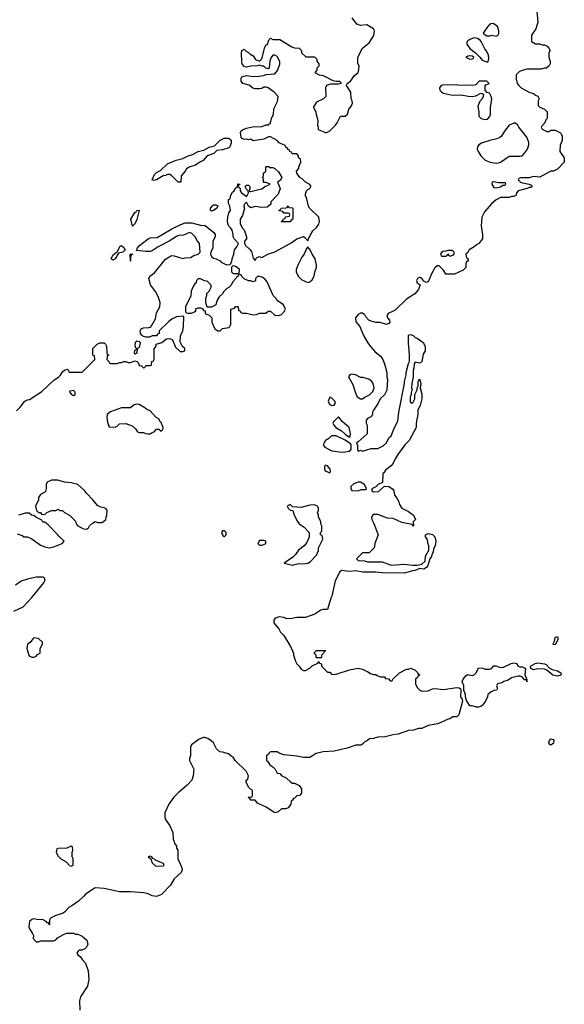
# Model space of a CAD drawing. Header units: inches. Extents: x 2386215 to 2556187, y 580866 to 760840.
# Tile 130 of 203: x 2453060 to 2458032, y 734963 to 743952. Entities that reach past the tile are written whole.
import ezdxf

# ---------------------------------------------------------------- set-up
doc = ezdxf.new("R2010")
doc.units = ezdxf.units.IN
doc.header["$MEASUREMENT"] = 0
doc.layers.add('C4753', color=7, linetype='Continuous')
doc.layers.add('C4754', color=7, linetype='Continuous')

msp = doc.modelspace()

# ---------------------------------------------------------------- linework, layer by layer
at = {"layer": 'C4753', "color": 5, "elevation": 40}
for points in [[(2456525.3, 740000), (2456490.6, 739949.4), (2456470, 739902), (2456450, 739879), (2456399.6, 739840.4), (2456383.6, 739816.4), (2456374, 739810), (2456372, 739728), (2456334, 739710), (2456312.7, 739687.3), (2456274, 739670), (2456274, 739650), (2456290, 739642), (2456336.4, 739643.6), (2456390, 739694), (2456430, 739691), (2456462, 739670), (2456474.8, 739650), (2456481, 739610), (2456503.5, 739583.5), (2456521, 739550), (2456526.4, 739526.4), (2456550, 739492), (2456610, 739462.8), (2456654.8, 739430), (2456672, 739390), (2456652.7, 739367.3), (2456654, 739330), (2456648, 739328), (2456642, 739342), (2456550, 739362), (2456470, 739399), (2456418, 739402), (2456330, 739434), (2456286.4, 739433.6), (2456271.3, 739410), (2456276, 739390), (2456293.7, 739353.7), (2456331.3, 739250), (2456302, 739170), (2456299.6, 739140.4), (2456292.7, 739127.3), (2456250, 739086), (2456190, 739086), (2456134, 739030), (2456150, 739014), (2456207.3, 739012.7), (2456236.4, 739003.6), (2456370, 739002), (2456451.6, 738971.6), (2456570, 738980.5), (2456649.2, 738970.8), (2456689.1, 738970.9), (2456730, 738981), (2456762, 739010), (2456765.2, 739054.8), (2456795.3, 739110), (2456795.3, 739150), (2456787.3, 739172.7), (2456787.3, 739187.3), (2456776.4, 739216.4), (2456766, 739230), (2456766, 739250), (2456790, 739262), (2456830, 739251.3), (2456850, 739231.3), (2456859.1, 739190), (2456853, 739150), (2456838, 739122), (2456833.4, 739090), (2456821, 739070), (2456820.7, 739050), (2456804.7, 739030), (2456787.3, 738970), (2456774, 738950), (2456750, 738937), (2456710, 738942), (2456670, 738922.7), (2456650, 738921.2), (2456570, 738898), (2456370, 738900.9), (2456309.1, 738909.1), (2456192.8, 738907.2), (2456130, 738919.3), (2456070, 738915.8), (2455998, 738922), (2455982.8, 738910), (2455940.7, 738830), (2455910.8, 738690), (2455901, 738670), (2455870, 738566), (2455830, 738568), (2455810, 738562), (2455754.4, 738525.6), (2455670, 738494), (2455590, 738493.2), (2455530, 738481.2), (2455490, 738485.2), (2455470, 738493.2), (2455430, 738499), (2455391.1, 738488.9), (2455381, 738470), (2455381, 738450), (2455390, 738432), (2455424.7, 738390), (2455441.4, 738361.4), (2455470.6, 738330.6), (2455530.7, 738230.7), (2455551.3, 738190), (2455558, 738170), (2455558, 738150), (2455576.9, 738096.9), (2455591.1, 738071.1), (2455612, 738050), (2455630, 738022), (2455650, 738012), (2455670, 738012), (2455708.4, 738031.6), (2455730, 738054), (2455782, 738078), (2455790, 738094), (2455798, 738078), (2455814, 738070), (2455814, 738050), (2455830, 738034), (2455870, 737994), (2455890, 737994), (2455910, 737974), (2455950, 737978), (2456070, 738018), (2456150, 738031.3), (2456190, 738022), (2456239.6, 737999.6), (2456263.6, 737983.6), (2456290, 737974), (2456310, 737974), (2456323.6, 737963.6), (2456350, 737954), (2456390, 737954), (2456398, 737938), (2456430, 737934), (2456438, 737918), (2456450, 737914), (2456462, 737918), (2456467.3, 737932.7), (2456526, 737990), (2456590, 738022), (2456610, 738022), (2456631.1, 738031.1), (2456670, 738014), (2456692.7, 737992.7), (2456698, 737978), (2456714, 737970), (2456698, 737962), (2456692.7, 737947.3), (2456674, 737930), (2456674, 737890), (2456690, 737854), (2456714, 737830), (2456730, 737822), (2456790, 737824.7), (2456830, 737842), (2456850, 737844.7), (2456930, 737836), (2457050, 737856), (2457070.9, 737850.9), (2457082.8, 737842.8), (2457087.3, 737830), (2457084.7, 737770), (2457098, 737750), (2457101, 737730), (2457070, 737606), (2457050, 737586), (2457010, 737586), (2456990, 737568), (2456972.7, 737567.3), (2456876.9, 737523.1), (2456790, 737508), (2456730, 737482), (2456699.6, 737480.4), (2456655.3, 737464.7), (2456610, 737462), (2456514, 737430), (2456470, 737424), (2456395.3, 737404.7), (2456330, 737402), (2456291.1, 737388.9), (2456252.7, 737387.3), (2456234, 737370), (2456210, 737358), (2456190, 737338), (2456174, 737330), (2456130, 737328.7), (2456050, 737302), (2455930, 737274), (2455830, 737269.2), (2455767.1, 737252.9), (2455710, 737215.3), (2455650, 737215.3), (2455590, 737229), (2455470, 737242), (2455430, 737255.3), (2455410, 737268), (2455352.7, 737267.3), (2455338, 737262), (2455334, 737250), (2455314, 737230), (2455314, 737190), (2455323.6, 737183.6), (2455342, 737150), (2455370, 737132), (2455391.1, 737111.1), (2455410, 737074), (2455434, 737070), (2455454, 737050), (2455494, 737030), (2455534, 736990), (2455550, 736982), (2455570, 736982), (2455610, 736962), (2455634, 736930), (2455634, 736890), (2455614, 736870), (2455590, 736866), (2455570, 736846), (2455558, 736842), (2455550, 736826), (2455538, 736822), (2455534, 736790), (2455510, 736758), (2455490, 736749), (2455450, 736748.7), (2455420.7, 736719.3), (2455390.4, 736709.6), (2455310, 736762), (2455230, 736798), (2455210, 736826), (2455170, 736826), (2455162, 736842), (2455146, 736850), (2455150, 736854), (2455182, 736858), (2455186, 736870), (2455186, 736910), (2455182, 736922), (2455167.3, 736927.3), (2455150, 736946), (2455126, 736990), (2455126, 737010), (2455142, 737018), (2455148, 737050), (2455128, 737090), (2455028, 737190), (2455010, 737218), (2454990, 737228), (2454966, 737250), (2454910, 737266), (2454887.3, 737267.3), (2454856.4, 737296.4), (2454828, 737350), (2454809.1, 737369.1), (2454778, 737390), (2454750, 737399), (2454738, 737398), (2454696.8, 737383.2), (2454627.7, 737332.3), (2454618, 737310), (2454618, 737230), (2454611.3, 737210), (2454611.3, 737190), (2454651, 737110), (2454644.7, 737050), (2454631, 737010), (2454590, 736964), (2454505.8, 736894.2), (2454465.5, 736854.5), (2454420.7, 736790), (2454386, 736710), (2454384.7, 736670), (2454390.9, 736650.9), (2454430, 736592), (2454458, 736530), (2454462, 736470), (2454471.3, 736450), (2454472, 736430), (2454491.3, 736410), (2454492, 736390), (2454502, 736370), (2454502, 736290), (2454536.7, 736216.7), (2454542, 736190), (2454534.2, 736165.8), (2454471.3, 736110), (2454436, 736050), (2454353.7, 735966.3), (2454310, 735948.7), (2454270, 735954), (2454232.1, 735972.1), (2454190, 735982), (2454070, 735989.7), (2453970, 735989.7), (2453830, 736019.6), (2453750, 736026.6), (2453659.1, 735970), (2453644, 735950), (2453595.1, 735904.9), (2453537, 735863), (2453510, 735849.2), (2453470, 735804), (2453450, 735793.2), (2453390, 735774), (2453342, 735750), (2453332, 735730), (2453331.6, 735688.4), (2453326, 735694), (2453326, 735706), (2453310, 735708), (2453300.4, 735720.4), (2453274.6, 735734.6), (2453216.4, 735736.4), (2453190, 735742), (2453170, 735738), (2453150, 735718), (2453144, 735670), (2453150, 735652), (2453178, 735610), (2453184.7, 735590), (2453183.6, 735563.6), (2453210, 735534), (2453230, 735534), (2453250, 735542), (2453370, 735542), (2453388.4, 735551.6), (2453406, 735570), (2453460.4, 735599.6), (2453490, 735612), (2453530, 735614), (2453550, 735612), (2453570, 735602), (2453590, 735602), (2453630, 735584.7), (2453671.3, 735550), (2453682, 735510), (2453670, 735486), (2453654, 735470), (2453630, 735458), (2453603.6, 735456.4), (2453590, 735446), (2453582, 735430), (2453590, 735414), (2453616, 735396), (2453630, 735372), (2453659.8, 735339.8), (2453686, 735270), (2453690.8, 735190), (2453678.8, 735130), (2453614.8, 735030), (2453605.2, 734994.8), (2453607.3, 734910)], [(2453038, 739258), (2453082, 739242), (2453090, 739232), (2453130, 739232), (2453170, 739212), (2453250, 739156), (2453290, 739138.8), (2453330, 739131.3), (2453370, 739138), (2453446, 739170), (2453466, 739190), (2453416.4, 739236.4), (2453408, 739250), (2453320.4, 739340.4), (2453290, 739366), (2453270, 739366), (2453262, 739382), (2453206, 739410), (2453190, 739426), (2453166, 739430), (2453147.3, 739447.3), (2453110, 739448), (2453083.6, 739436.4), (2453050, 739428)], [(2453007.3, 738552.7), (2453090, 738591.3), (2453170, 738676), (2453281.2, 738810), (2453289, 738830), (2453288, 738850), (2453270, 738862), (2453210, 738864), (2453130, 738845.2), (2453073.7, 738826.3), (2453022, 738790)]]:
    msp.add_lwpolyline(points, dxfattribs=at)
for points in [[(2455850, 739886), (2455842, 739870), (2455842, 739850), (2455850, 739834), (2455890, 739814), (2455898, 739830), (2455895.3, 739850), (2455870, 739878)], [(2453408.9, 739748.9), (2453350, 739748.7), (2453311.6, 739728.4), (2453302, 739710), (2453302, 739670), (2453295.3, 739644.7), (2453290, 739638), (2453250, 739618), (2453232, 739590), (2453232, 739570), (2453204.7, 739510), (2453214, 739470), (2453230, 739454), (2453250, 739454), (2453258, 739438), (2453290, 739434), (2453307.3, 739452.7), (2453350, 739472), (2453390, 739472), (2453410, 739482), (2453430, 739472), (2453450, 739471.3), (2453470, 739452), (2453514, 739430), (2453570, 739374), (2453574, 739350), (2453591.6, 739331.6), (2453643.6, 739303.6), (2453670, 739302), (2453688.4, 739311.6), (2453698, 739330), (2453723.1, 739356.9), (2453748.4, 739371.6), (2453770, 739362), (2453810, 739362), (2453826, 739370), (2453846, 739390), (2453848.4, 739411.6), (2453855.3, 739424.7), (2453858, 739470), (2453850, 739486), (2453830, 739495.3), (2453800.4, 739500.4), (2453770, 739518), (2453728.7, 739570), (2453668.7, 739630), (2453650, 739655.3), (2453589.1, 739709.1), (2453530, 739724), (2453470, 739729)], [(2456170, 739728.7), (2456150, 739728.7), (2456110, 739715.3), (2456082, 739690), (2456082, 739670), (2456092.7, 739652.7), (2456150, 739652), (2456176.4, 739663.6), (2456210, 739662), (2456218, 739662), (2456226, 739670), (2456208, 739710)], [(2455530, 739526), (2455502, 739510), (2455510, 739494), (2455530, 739474), (2455552, 739472), (2455564.7, 739430), (2455596, 739370), (2455611.3, 739350), (2455658, 739318), (2455702, 739270), (2455702, 739230), (2455679.8, 739180.2), (2455658, 739150), (2455604.7, 739110), (2455578, 739070), (2455554.4, 739045.6), (2455474, 738990), (2455550, 738971), (2455597, 738983), (2455670, 738987.7), (2455690, 738991), (2455715.5, 739004.5), (2455770, 739062), (2455787.3, 739107.3), (2455788, 739130), (2455826, 739210), (2455822, 739242), (2455806, 739250), (2455806, 739270), (2455818, 739282), (2455818, 739330), (2455808, 739350), (2455808, 739370), (2455788, 739410), (2455788, 739430), (2455778, 739450), (2455787.3, 739472.7), (2455788, 739490), (2455778, 739510), (2455750, 739522), (2455710, 739519), (2455630, 739499), (2455550, 739506)], [(2454930, 739286), (2454910, 739286), (2454902, 739270), (2454918, 739238), (2454930, 739234), (2454946, 739250), (2454946, 739270)], [(2455290, 739198), (2455250, 739198), (2455234, 739170), (2455250, 739154), (2455270, 739154), (2455290, 739162), (2455306, 739170), (2455306, 739190)], [(2453190, 738308), (2453179.6, 738300.4), (2453154.8, 738265.2), (2453132, 738250), (2453126.4, 738233.6), (2453126, 738210), (2453142, 738150), (2453150, 738142), (2453170, 738132), (2453190, 738132), (2453210, 738142), (2453223.1, 738156.9), (2453246, 738170), (2453247.3, 738207.3), (2453267.3, 738252.7), (2453268, 738270), (2453230, 738302)], [(2457950, 738244), (2457930, 738248.7), (2457930, 738254), (2457942, 738278), (2457950, 738311), (2457970, 738322), (2457974.4, 738314.4), (2457973.4, 738290)], [(2455770, 738126), (2455766, 738130), (2455766, 738150), (2455748.4, 738168.4), (2455748.4, 738171.6), (2455770, 738194), (2455852.7, 738192.7), (2455850, 738186), (2455838, 738182), (2455834, 738170), (2455814, 738150), (2455814, 738130), (2455810, 738126)], [(2457624.5, 738044.5), (2457650, 738044.9), (2457678.8, 738030), (2457673, 737970), (2457690.8, 737929.2), (2457690, 737906), (2457686, 737926), (2457670, 737924), (2457649.2, 737950), (2457630, 737958.7), (2457610, 737959.7), (2457550, 737942.4), (2457518, 737922), (2457481, 737910), (2457462, 737898), (2457421, 737890), (2457414, 737870), (2457422, 737850), (2457412, 737830), (2457390, 737828), (2457363.6, 737816.4), (2457334, 737790), (2457332, 737770), (2457311.3, 737730), (2457286.4, 737693.6), (2457270, 737682), (2457250, 737675.3), (2457230, 737675.3), (2457190, 737688.7), (2457170, 737688.7), (2457138, 737738), (2457128.7, 737768.7), (2457128.7, 737790), (2457116, 737830), (2457113.2, 737873.2), (2457098, 737910), (2457108, 737930), (2457136.4, 737963.6), (2457150, 737974), (2457190, 737964.7), (2457210, 737972), (2457228, 737990), (2457250, 738034), (2457287.3, 738032.7), (2457310, 738022), (2457350, 738022), (2457366, 738030), (2457390, 738052), (2457410, 738052), (2457439.6, 738039.6), (2457470, 738038), (2457545.6, 738074.4), (2457570, 738081), (2457595.3, 738075.3), (2457612, 738050)], [(2457970, 737959.5), (2457926.9, 737966.9), (2457873.2, 738013.2), (2457850, 738023.7), (2457790, 738025.1), (2457750, 738015.1), (2457725.2, 738030), (2457722.7, 738050), (2457764.8, 738075.2), (2457790, 738080.5), (2457851.6, 738071.6), (2457866, 738066), (2457894, 738034), (2457920.3, 738020.3), (2457970, 738008), (2457998.8, 737990), (2458002, 737970), (2457990, 737965.2)], [(2457910, 737327.6), (2457896.2, 737336.2), (2457891.6, 737350), (2457896.9, 737370), (2457910, 737386), (2457930, 737380.5), (2457936.5, 737370), (2457933.7, 737346.3)], [(2453530, 736406), (2453490, 736388), (2453410, 736386), (2453398, 736382), (2453394, 736350), (2453410, 736314), (2453434, 736290), (2453484.7, 736264.7), (2453514, 736230), (2453530, 736224.7), (2453547.3, 736232.7), (2453548, 736290), (2453538, 736310), (2453538, 736350), (2453546, 736370), (2453542, 736402)], [(2454250, 736315.3), (2454234, 736310), (2454254, 736294), (2454270, 736254), (2454303.6, 736223.6), (2454370, 736226), (2454378, 736230), (2454373.2, 736250), (2454299, 736279), (2454290, 736288), (2454274, 736294), (2454266, 736310)]]:
    msp.add_lwpolyline(points, close=True, dxfattribs=at)
at = {"layer": 'C4754', "color": 5, "elevation": 40}
for points in [[(2457781, 744030), (2457791.3, 743930), (2457771.3, 743870), (2457732, 743810), (2457732, 743752), (2457770, 743732), (2457810, 743731.3), (2457830, 743722), (2457850, 743722), (2457874, 743710), (2457894, 743690), (2457902, 743670), (2457892, 743650), (2457892, 743610), (2457902, 743570), (2457902, 743550), (2457894, 743530), (2457870, 743508), (2457850, 743508), (2457819.8, 743500.2), (2457690, 743499), (2457670, 743495.3), (2457622, 743478), (2457591.3, 743450), (2457591.3, 743410), (2457602, 743370), (2457618, 743350), (2457638, 743330), (2457670.6, 743310.6), (2457710, 743291), (2457750, 743278), (2457770, 743262), (2457790, 743254), (2457802, 743230), (2457792, 743210), (2457792, 743170), (2457810, 743152), (2457850, 743134), (2457874, 743110), (2457874, 743050), (2457863.6, 743036.4), (2457854, 743010), (2457823.6, 742976.4), (2457822, 742970), (2457830, 742954), (2457872.7, 742932.7), (2457890, 742932), (2457910, 742942), (2457950, 742942), (2457990, 742922), (2458002, 742910), (2458012, 742890), (2458012, 742850), (2457992.7, 742807.3), (2457992, 742750), (2458030.7, 742690.7), (2458032, 742650), (2457970, 742588), (2457934, 742570), (2457910, 742568.7), (2457896.9, 742563.1), (2457810, 742515.3), (2457750, 742519), (2457710, 742509), (2457631.1, 742508.9), (2457618, 742502), (2457611.3, 742490), (2457631, 742470), (2457650, 742461.6), (2457712, 742450), (2457730, 742441), (2457738.8, 742430), (2457730, 742419), (2457710, 742419), (2457692, 742410), (2457612, 742390), (2457594, 742370), (2457591.1, 742348.9), (2457570, 742338), (2457550, 742338), (2457530, 742328.7), (2457450, 742328), (2457410, 742308.7), (2457370, 742275.3), (2457303.4, 742196.6), (2457279.1, 742150), (2457274, 742070), (2457286, 741990), (2457284.7, 741950), (2457251.1, 741908.9), (2457230, 741898), (2457210, 741878), (2457162, 741850), (2457150, 741826), (2457134, 741810), (2457138, 741778), (2457151.6, 741771.6), (2457154, 741750), (2457138, 741742), (2457134, 741730), (2457134, 741690), (2457110, 741666), (2457030, 741628), (2456950, 741628), (2456930, 741666), (2456890, 741706), (2456870, 741706), (2456850, 741686), (2456822, 741638), (2456790, 741558), (2456770, 741554), (2456750, 741564), (2456732.3, 741590), (2456717.3, 741597.3), (2456710, 741598.9), (2456690.7, 741590), (2456684, 741570), (2456688.7, 741550), (2456714.8, 741530), (2456700.7, 741490), (2456666.8, 741450), (2456590, 741401.2), (2456490, 741304), (2456470.5, 741289.5), (2456424.7, 741270), (2456411, 741250), (2456418, 741230), (2456436, 741210), (2456438, 741190), (2456430, 741178), (2456410, 741168), (2456350, 741188.7), (2456310, 741188.7), (2456270, 741199), (2456248.7, 741210), (2456220.2, 741240.2), (2456210, 741258), (2456190, 741274), (2456170, 741273.2), (2456150, 741262), (2456124.7, 741230), (2456130, 741194), (2456164.7, 741150), (2456198, 741070), (2456231.3, 741010), (2456258, 740970), (2456302.5, 740922.5), (2456355.9, 740875.9), (2456374.8, 740850), (2456390.8, 740810), (2456411.3, 740730), (2456412, 740690), (2456418, 740670), (2456412, 740570), (2456390, 740526), (2456352, 740490), (2456332, 740450), (2456291.3, 740388.7), (2456282, 740370), (2456282, 740350), (2456272, 740330), (2456234, 740310), (2456223.6, 740296.4), (2456222, 740270), (2456232, 740250), (2456232, 740170), (2456150, 740098), (2456134, 740090), (2456143.6, 740063.6), (2456144.7, 740030), (2456150, 740014), (2456170, 740022), (2456190, 740014), (2456270, 740036), (2456330, 740038), (2456378, 740062), (2456408, 740090), (2456430, 740134), (2456450, 740154), (2456482, 740230), (2456512.9, 740287.1), (2456521.2, 740370), (2456574, 740630), (2456574, 740650), (2456589, 740710), (2456589.2, 740730), (2456610, 740814), (2456618, 740830), (2456619, 740890), (2456614, 740970), (2456608.9, 740991.1), (2456608.4, 741071.6), (2456630, 741078), (2456652, 741070), (2456671, 741051), (2456690, 741044.7), (2456743.6, 741003.6), (2456762, 740970), (2456762, 740930), (2456742, 740898), (2456730, 740828.7), (2456710, 740815.3), (2456670, 740826), (2456662, 740810), (2456658, 740770), (2456651.3, 740750), (2456652, 740690), (2456641, 740630), (2456638, 740590), (2456642, 740570), (2456634, 740550), (2456634, 740530), (2456624.7, 740510), (2456624.7, 740470), (2456630, 740454), (2456650, 740454), (2456666, 740490), (2456666, 740530), (2456687.3, 740572.7), (2456688.4, 740591.6), (2456698, 740610), (2456698, 740650), (2456710, 740674), (2456722, 740630), (2456716, 740590), (2456730, 740534), (2456730.5, 740490), (2456717.3, 740430), (2456696, 740390), (2456694.8, 740350), (2456678.8, 740270), (2456680.5, 740230), (2456614.8, 740110), (2456576, 740070), (2456547.5, 740032.5), (2456525.3, 740000)], [(2453030, 740382), (2453064.7, 740415.3), (2453108, 740470), (2453130, 740481), (2453150, 740484.7), (2453262, 740558), (2453370, 740661), (2453412.7, 740687.3), (2453433.2, 740706.8), (2453450, 740738), (2453470, 740751.3), (2453490, 740762), (2453498, 740758), (2453512.7, 740732.7), (2453630, 740734), (2453746, 740850), (2453742, 740882), (2453726, 740890), (2453726, 740950), (2453766, 740990), (2453790, 741002), (2453830, 741002), (2453842, 740990), (2453852, 740970), (2453854, 740910), (2453858, 740898), (2453874, 740890), (2453858, 740882), (2453854, 740850), (2453872.7, 740832.7), (2453878, 740818), (2453890, 740814), (2453950, 740814), (2453970, 740822), (2453990, 740822), (2454010, 740832), (2454030, 740832), (2454050, 740822), (2454070, 740822), (2454110, 740838), (2454130.9, 740830.9), (2454141, 740821), (2454150, 740794), (2454171.6, 740791.6), (2454190, 740774), (2454202, 740778), (2454210, 740794), (2454250, 740794), (2454262, 740798), (2454266, 740830), (2454282, 740838), (2454286, 740850), (2454287.3, 740947.3), (2454306, 740970), (2454306, 740990), (2454356.4, 741003.6), (2454400.4, 741039.6), (2454430, 741042), (2454454, 741030), (2454483.6, 740963.6), (2454523.6, 740923.6), (2454550, 740922), (2454566, 740930), (2454566, 740950), (2454547.3, 740967.3), (2454526, 741010), (2454527.3, 741067.3), (2454548, 741110), (2454555.3, 741150), (2454558, 741238), (2454550, 741246), (2454490, 741238), (2454450, 741218), (2454422, 741198), (2454334, 741110), (2454331.6, 741088.4), (2454318, 741082), (2454310, 741066), (2454270, 741066), (2454245.4, 741054.6), (2454210, 741052.3), (2454182.9, 741062.9), (2454173.3, 741073.3), (2454162, 741090), (2454159.5, 741110), (2454169.6, 741130.4), (2454190, 741137.6), (2454239.5, 741140.5), (2454253.6, 741146.4), (2454263.2, 741156.8), (2454298.7, 741221.3), (2454310, 741276), (2454339.3, 741330), (2454342.7, 741370), (2454324.7, 741424.7), (2454299, 741470), (2454254.5, 741530), (2454238, 741590), (2454248, 741610), (2454290, 741641), (2454390, 741766), (2454430, 741791), (2454450, 741798.8), (2454470, 741797.3), (2454550, 741771), (2454570, 741777.3), (2454618, 741782), (2454650, 741798.8), (2454688, 741810), (2454708, 741830), (2454702, 741910), (2454682, 741930), (2454661.2, 741970), (2454630, 742001.2), (2454610, 742009.2), (2454555.9, 741984.1), (2454510, 741981.2), (2454490, 741973.2), (2454424.7, 741930), (2454322.5, 741877.5), (2454270, 741841.2), (2454250, 741836), (2454210, 741836), (2454126, 741846), (2454135.3, 741870), (2454154, 741890), (2454234, 741950), (2454250, 741959.1), (2454315.9, 741964.1), (2454450, 742044), (2454530, 742082.8), (2454570, 742096), (2454630, 742096), (2454710, 742076), (2454754, 742074), (2454832, 742010), (2454844.7, 741990), (2454844.7, 741970), (2454822.8, 741930), (2454822.8, 741870), (2454804, 741830), (2454802.8, 741810), (2454810.7, 741790.7), (2454830, 741776), (2454854, 741770), (2454890, 741752), (2454899.6, 741739.6), (2454930, 741722), (2454950, 741714), (2454982, 741718), (2454996.4, 741743.6), (2454998, 741770), (2455015.3, 741810), (2455022, 741850), (2455043.1, 741876.9), (2455058, 741910), (2455018, 741950), (2455008, 741970), (2455008, 741990), (2454998, 742030), (2454988.4, 742048.4), (2454970, 742066), (2454963.1, 742083.1), (2454958, 742110), (2454959, 742150), (2454969, 742190), (2454984, 742210), (2454979, 742250), (2454967.3, 742272.7), (2454966, 742310), (2454982, 742318), (2454986, 742350), (2455003.1, 742376.9), (2455018, 742390), (2455028, 742410), (2455048, 742430), (2455050, 742454), (2455071.6, 742451.6), (2455070, 742446), (2455058, 742442), (2455054, 742430), (2455071.6, 742411.6), (2455072, 742390), (2455084.7, 742370), (2455123.6, 742343.6), (2455130, 742334), (2455148, 742370), (2455146, 742390), (2455130, 742406), (2455118, 742430), (2455130, 742442), (2455150, 742442), (2455162, 742430), (2455162, 742410), (2455154, 742390), (2455162, 742382), (2455170, 742382), (2455254, 742406), (2455270, 742406.8), (2455294.6, 742425.4), (2455346, 742450), (2455310, 742466), (2455290, 742466), (2455286, 742470), (2455286, 742490), (2455278, 742510), (2455286, 742530), (2455286, 742550), (2455306, 742570), (2455306, 742610), (2455310, 742612), (2455330, 742612), (2455343.6, 742603.6), (2455370, 742602), (2455390, 742594), (2455423.6, 742563.6), (2455451.6, 742511.6), (2455436.9, 742483.1), (2455414, 742470), (2455438, 742410), (2455419.6, 742360.4), (2455354, 742290), (2455352.7, 742267.3), (2455319.6, 742240.4), (2455270, 742238), (2455210, 742248), (2455170, 742235.3), (2455148.7, 742248.7), (2455130, 742286), (2455110, 742266), (2455106, 742250), (2455112, 742230), (2455094.8, 742165.2), (2455072, 742130), (2455072, 742090), (2455091.6, 742051.6), (2455110, 742034), (2455131.3, 741970), (2455131.3, 741950), (2455112, 741930), (2455112, 741910), (2455122, 741890), (2455158, 741858), (2455174.8, 741834.8), (2455190, 741774), (2455210, 741754), (2455223.1, 741776.9), (2455246, 741790), (2455270, 741782), (2455326, 741810), (2455390, 741831.3), (2455528, 741910), (2455590, 741951.3), (2455650, 741972), (2455663.6, 741963.6), (2455690, 741934), (2455699, 741961), (2455710, 741972), (2455713.6, 741986.4), (2455736.2, 742023.8), (2455770, 742054.8), (2455790, 742086), (2455796.2, 742110), (2455790, 742148), (2455710, 742228), (2455695.3, 742250), (2455679, 742330), (2455665.2, 742350), (2455679.3, 742390), (2455690, 742402.8), (2455708, 742410), (2455718, 742430), (2455716.4, 742436.4), (2455708.4, 742448.4), (2455668, 742470), (2455638, 742498), (2455618, 742510), (2455588.7, 742550), (2455588, 742570), (2455607.3, 742592.7), (2455608, 742610), (2455626, 742650), (2455622, 742682), (2455606, 742690), (2455606, 742710), (2455590, 742726), (2455547.3, 742727.3), (2455542, 742742), (2455527.3, 742747.3), (2455522, 742762), (2455510, 742766), (2455502, 742782), (2455488, 742788), (2455482, 742802), (2455429.1, 742829.1), (2455410, 742848), (2455350, 742884), (2455330, 742882), (2455290, 742861.2), (2455190, 742845.2), (2455170, 742862), (2455150, 742855.3), (2455130, 742862), (2455110, 742859), (2455086, 742870), (2455080.4, 742880.4), (2455076.4, 742923.6), (2455083.1, 742936.9), (2455094.6, 742945.4), (2455130, 742961), (2455184.7, 742975.3), (2455270, 742978), (2455310, 742992), (2455327.3, 742992.7), (2455348.4, 743011.6), (2455358, 743050), (2455378, 743090), (2455380.4, 743139.6), (2455414.6, 743205.4), (2455418, 743250), (2455382, 743290), (2455328, 743330), (2455310, 743336), (2455290, 743336), (2455270, 743325.2), (2455250, 743321.2), (2455210, 743321.2), (2455187.5, 743327.5), (2455154.2, 743354.2), (2455098, 743370), (2455082, 743390), (2455080.4, 743419.6), (2455088.4, 743431.6), (2455130, 743442), (2455190, 743434), (2455243.2, 743436.8), (2455290, 743442.8), (2455310, 743451.3), (2455390, 743458.8), (2455413, 743487), (2455434.5, 743545.5), (2455436.2, 743570), (2455410, 743617.2), (2455390, 743629.3), (2455370.8, 743629.2), (2455354.2, 743605.8), (2455342.4, 743577.6), (2455336, 743510), (2455330, 743502), (2455306, 743510), (2455288, 743528), (2455272, 743528), (2455250, 743538), (2455230.7, 743529.3), (2455170.9, 743529.1), (2455130, 743519), (2455110, 743524), (2455090, 743548), (2455086.6, 743566.6), (2455084, 743650), (2455089.2, 743670), (2455110, 743682), (2455130, 743662), (2455150, 743652), (2455159.6, 743639.6), (2455190, 743622), (2455214, 743590), (2455250, 743574), (2455268.4, 743591.6), (2455274.6, 743605.4), (2455298, 743702), (2455310, 743722), (2455326, 743730), (2455328, 743750), (2455338, 743770), (2455350, 743782), (2455371.6, 743771.6), (2455434, 743770), (2455543.6, 743703.6), (2455570, 743694), (2455612.7, 743692.7), (2455634, 743670), (2455634, 743650), (2455672.7, 743612.7), (2455752.7, 743612.7), (2455771.6, 743591.6), (2455772.7, 743572.7), (2455792, 743550), (2455791.6, 743528.4), (2455774, 743510), (2455774, 743490), (2455754, 743470), (2455794, 743450), (2455830, 743442.8), (2455917.3, 743397.3), (2455950, 743390.6), (2455982, 743390), (2455994, 743370), (2455970, 743362), (2455896.9, 743363.1), (2455862, 743350), (2455851.3, 743330), (2455854, 743250), (2455834, 743230), (2455770, 743198), (2455743.6, 743156.4), (2455742, 743150), (2455762, 743110), (2455765.4, 743085.4), (2455776.9, 743056.9), (2455782, 743030), (2455778, 742990), (2455786, 742970), (2455786, 742950), (2455844.5, 742924.5), (2455850, 742918), (2455870, 742924.7), (2455890, 742938), (2455942, 742990), (2455958, 743010), (2455988.9, 743071.1), (2456030, 743071), (2456051.8, 743090), (2456066.2, 743133.8), (2456090, 743166), (2456098.9, 743190), (2456096.3, 743210), (2456084.5, 743230), (2456081.6, 743290), (2456042.7, 743350), (2456042.7, 743357.3), (2456048, 743370), (2456078.4, 743390), (2456116.9, 743443.1), (2456148.7, 743470), (2456156.4, 743496.4), (2456158, 743530), (2456147.3, 743552.7), (2456146, 743610), (2456188.9, 743691.1), (2456250, 743742), (2456277.5, 743782.5), (2456291.5, 743808.5), (2456299.5, 743850), (2456289.2, 743870), (2456230, 743905.2), (2456170, 743899), (2456138, 743910), (2456095.3, 743970)]]:
    msp.add_lwpolyline(points, dxfattribs=at)
for points in [[(2457370, 743917.2), (2457352, 743910), (2457330, 743888), (2457292, 743830), (2457299.6, 743819.6), (2457325.4, 743805.4), (2457354, 743806), (2457371.3, 743811.3), (2457410, 743802), (2457430, 743814), (2457435.3, 743830), (2457435.3, 743850), (2457422, 743890), (2457390, 743913.2)], [(2457210, 743785.2), (2457168.1, 743771.9), (2457150, 743759), (2457142.8, 743750), (2457141, 743730), (2457168, 743688), (2457222, 743650), (2457262, 743610), (2457281, 743581), (2457330, 743564.7), (2457338, 743570), (2457343.1, 743596.9), (2457339, 743630), (2457319, 743670), (2457306, 743686), (2457274, 743754), (2457264.7, 743764.7), (2457240.2, 743780.2)], [(2457170, 743622), (2457150, 743619), (2457132, 743610), (2457170, 743592), (2457190, 743594), (2457202, 743598), (2457206, 743610), (2457190, 743618)], [(2457326, 743390), (2457254, 743390), (2457223.1, 743356.9), (2457190.3, 743349.7), (2456930, 743356.9), (2456907.7, 743350), (2456893, 743330), (2456895.5, 743310), (2456910, 743293.4), (2456930, 743282), (2457010, 743264), (2457090, 743266), (2457152.8, 743252.8), (2457189.5, 743250.5), (2457223.1, 743256.9), (2457270, 743282), (2457292.7, 743272.7), (2457292, 743250), (2457282, 743230), (2457256.9, 743203.1), (2457242, 743158), (2457250.8, 743110), (2457251.3, 743071.3), (2457274, 743050), (2457310, 743042), (2457330, 743044.7), (2457352.7, 743067.3), (2457359, 743090), (2457357.2, 743150), (2457369.2, 743230), (2457365.2, 743250), (2457350, 743282), (2457328.4, 743288.4), (2457308, 743308), (2457310, 743354), (2457346, 743370)], [(2457570, 743008), (2457530, 742988), (2457484.5, 742935.5), (2457458, 742890), (2457443.5, 742876.5), (2457416.3, 742863.7), (2457352, 742850), (2457275.9, 742824.1), (2457251.3, 742810), (2457238, 742790), (2457236, 742770), (2457246, 742750), (2457271, 742710), (2457310, 742671), (2457354, 742650), (2457410, 742641), (2457430, 742646), (2457450, 742651.3), (2457530, 742704.7), (2457630, 742704.7), (2457646, 742710), (2457670, 742734), (2457695.3, 742770), (2457708.7, 742810), (2457708.7, 742830), (2457692.9, 742872.9), (2457670, 742908), (2457618, 742970), (2457608.4, 742988.4), (2457587.3, 743007.3)], [(2454530, 742468), (2454506, 742470), (2454446, 742530), (2454430, 742538), (2454410, 742538), (2454391.1, 742528.9), (2454370, 742528), (2454310, 742489), (2454284, 742484), (2454268, 742490), (2454290, 742538), (2454310, 742556), (2454346, 742574), (2454410, 742636), (2454489.6, 742670.4), (2454550, 742686), (2454598, 742710), (2454630, 742717.3), (2454690, 742748), (2454739.5, 742760.5), (2454790, 742786.8), (2454839, 742801), (2454890, 742852), (2454926, 742870), (2454970, 742871.3), (2454990, 742851.3), (2454990, 742826), (2454978, 742790), (2454970, 742782), (2454910, 742764), (2454861, 742759), (2454830.7, 742729.3), (2454772, 742710), (2454734, 742666), (2454710, 742655.3), (2454659.8, 742620.2), (2454614, 742610), (2454582, 742590), (2454571.1, 742568.9), (2454532.7, 742527.3)], [(2457390, 742473.2), (2457372, 742468), (2457371.3, 742450), (2457390, 742421), (2457410, 742417.3), (2457450, 742426.4), (2457470, 742441), (2457490, 742442.8), (2457499, 742450), (2457497.2, 742457.2), (2457490, 742462), (2457430, 742461.2)], [(2454810, 742205.2), (2454802, 742210), (2454802, 742230), (2454823.7, 742256.3), (2454830, 742261), (2454850, 742261), (2454870, 742252), (2454861, 742230), (2454830, 742209.3)], [(2455450, 742106), (2455446, 742110), (2455462, 742118), (2455467.3, 742132.7), (2455482, 742138), (2455487.3, 742152.7), (2455522, 742158), (2455526, 742170), (2455522, 742182), (2455510, 742186), (2455470, 742186), (2455462, 742202), (2455430, 742206), (2455427.3, 742212.7), (2455442, 742218), (2455447.3, 742232.7), (2455490, 742234), (2455502, 742238), (2455510, 742252), (2455518, 742238), (2455550, 742234), (2455554, 742230), (2455554, 742130), (2455538, 742122), (2455530, 742106)], [(2454090, 742066), (2454075.3, 742130), (2454110, 742190.8), (2454122, 742198), (2454130, 742210.7), (2454150, 742212), (2454130, 742128), (2454110, 742088)], [(2453910, 741755.3), (2453895.3, 741770), (2453910, 741802), (2453930, 741822), (2453948.7, 741831.3), (2453976.4, 741883.6), (2453990, 741892), (2454011.1, 741871.1), (2454022, 741850), (2454002, 741830), (2453961, 741819), (2453930, 741769)], [(2455690, 741878), (2455676.9, 741863.1), (2455656, 741810), (2455636.8, 741783.2), (2455602.4, 741717.6), (2455584.9, 741670), (2455584.9, 741650), (2455600.7, 741610), (2455636.7, 741576.7), (2455690, 741553.4), (2455710, 741557.3), (2455730, 741577.3), (2455747.3, 741610), (2455755.1, 741650), (2455769.6, 741690), (2455770.9, 741710), (2455758.3, 741770), (2455729.3, 741810), (2455710, 741857.2), (2455701.5, 741861.5)], [(2454070, 741746), (2454068.4, 741811.6), (2454090, 741814), (2454092, 741810), (2454078, 741802), (2454072.7, 741787.3)], [(2457010, 741846), (2456970, 741846), (2456950, 741838), (2456923.6, 741836.4), (2456910, 741826), (2456902, 741810), (2456910, 741794), (2456950, 741794), (2456962, 741798), (2456970, 741814), (2456978, 741798), (2456990, 741794), (2457010, 741802), (2457026, 741810), (2457026, 741830)], [(2455010, 741706), (2454998, 741702), (2454994, 741690), (2454994, 741650), (2455010, 741634), (2455050, 741634), (2455062, 741638), (2455066, 741670), (2455046, 741690), (2455030, 741698)], [(2455070, 741626), (2455058, 741622), (2455052.7, 741607.3), (2455038, 741602), (2455034, 741590), (2455003.6, 741556.4), (2454991.1, 741528.9), (2454970, 741508), (2454950, 741498), (2454922, 741470), (2454910, 741448), (2454879.6, 741420.4), (2454862, 741390), (2454851.1, 741348.9), (2454811.6, 741328.4), (2454770, 741326), (2454758, 741370), (2454758, 741410), (2454767.3, 741432.7), (2454768.4, 741451.6), (2454790, 741474), (2454808, 741510), (2454807.3, 741527.3), (2454770, 741566), (2454748.4, 741568.4), (2454710, 741586), (2454690, 741586), (2454674, 741570), (2454671.3, 741548.7), (2454659.6, 741540.4), (2454643.6, 741516.4), (2454625.4, 741474.6), (2454622, 741430), (2454572, 741330), (2454572.7, 741292.7), (2454578, 741278), (2454592.7, 741272.7), (2454627.3, 741272.7), (2454656.4, 741283.6), (2454667.3, 741292.7), (2454668.9, 741311.1), (2454690, 741322), (2454710, 741322), (2454732.7, 741312.7), (2454738, 741298), (2454752.7, 741292.7), (2454754, 741270), (2454790, 741254), (2454814, 741230), (2454814, 741190), (2454842, 741130), (2454870, 741112), (2454890, 741112), (2454910, 741131.3), (2454970, 741142), (2454978, 741150), (2454986, 741170), (2454986, 741310), (2455022, 741318), (2455030, 741334), (2455050, 741334), (2455054, 741330), (2455058, 741298), (2455072.7, 741292.7), (2455078, 741278), (2455092.7, 741272.7), (2455130, 741272), (2455190, 741258), (2455220.4, 741259.6), (2455250, 741272), (2455307.3, 741272.7), (2455328.4, 741291.6), (2455350, 741292), (2455390, 741254), (2455430, 741252), (2455450, 741262), (2455478, 741290), (2455486, 741310), (2455468.4, 741348.4), (2455408.9, 741388.9), (2455398, 741410), (2455374.6, 741434.6), (2455318, 741558), (2455300.4, 741580.4), (2455278, 741598), (2455250, 741606), (2455230, 741606), (2455214, 741590), (2455211.1, 741568.9), (2455190, 741558), (2455170, 741568), (2455148.9, 741568.9), (2455110, 741586), (2455087.3, 741607.3), (2455082, 741622)], [(2454110, 740898), (2454106.6, 740910), (2454110, 740934), (2454122, 740938), (2454126, 740950), (2454118, 740958), (2454114, 740990), (2454119, 741010), (2454130, 741018.8), (2454153.7, 741013.7), (2454158.8, 740998.8), (2454150, 740958), (2454132.7, 740947.3), (2454130, 740908.7)], [(2456090, 740715.3), (2456074, 740710), (2456062, 740690), (2456102, 740622), (2456125.4, 740545.4), (2456142, 740510), (2456170, 740492), (2456190, 740492), (2456210, 740504.7), (2456253.6, 740526.4), (2456283.1, 740556.9), (2456295.3, 740590), (2456288, 740630), (2456275.3, 740650), (2456246, 740670), (2456194, 740686), (2456170, 740686), (2456126, 740710)], [(2453550, 740566), (2453518, 740562), (2453514, 740550), (2453534, 740530), (2453550, 740522), (2453566, 740530), (2453566, 740550)], [(2454130, 740442), (2454103.6, 740436.4), (2454070, 740408), (2453990, 740408.7), (2453890, 740373.2), (2453861, 740350), (2453856, 740330), (2453856.9, 740296.9), (2453863.6, 740263.6), (2453874, 740246), (2453874, 740234), (2453930, 740232), (2453950, 740242), (2453970, 740262), (2454030, 740264.7), (2454085.4, 740245.4), (2454116.9, 740216.9), (2454134, 740190), (2454150, 740182), (2454190, 740182), (2454212.7, 740172.7), (2454230, 740172), (2454250, 740172), (2454270, 740182), (2454286, 740190), (2454310, 740214), (2454330, 740214), (2454350, 740194), (2454368, 740212), (2454368.7, 740230), (2454350, 740274), (2454341.5, 740281.5), (2454330, 740308), (2454302, 740322), (2454250, 740382), (2454216.5, 740396.5), (2454202, 740410), (2454150, 740439)], [(2455890, 740506), (2455876, 740470), (2455882.8, 740450), (2455890, 740438), (2455910, 740431.3), (2455930, 740432), (2455942, 740450), (2455938, 740470), (2455910, 740498)], [(2455970, 740326), (2455921, 740279), (2455918, 740270), (2455926.8, 740250), (2455944.7, 740230), (2455998.4, 740198.4), (2456030, 740166.8), (2456070, 740142), (2456078, 740150), (2456079, 740170), (2456068, 740230), (2456003.1, 740283.1), (2455990, 740306)], [(2455906, 740154), (2455882, 740130), (2455852, 740110), (2455838, 740090), (2455831.3, 740070), (2455846.8, 740050), (2455890, 740024), (2455910, 740017.3), (2456004.5, 740004.5), (2456030, 740006.8), (2456066.6, 740013.4), (2456078.9, 740021.1), (2456085.2, 740030), (2456085.2, 740070), (2456079.5, 740079.5), (2456032.3, 740112.3), (2455950, 740152.7)]]:
    msp.add_lwpolyline(points, close=True, dxfattribs=at)

doc.saveas('drawing.dxf')
